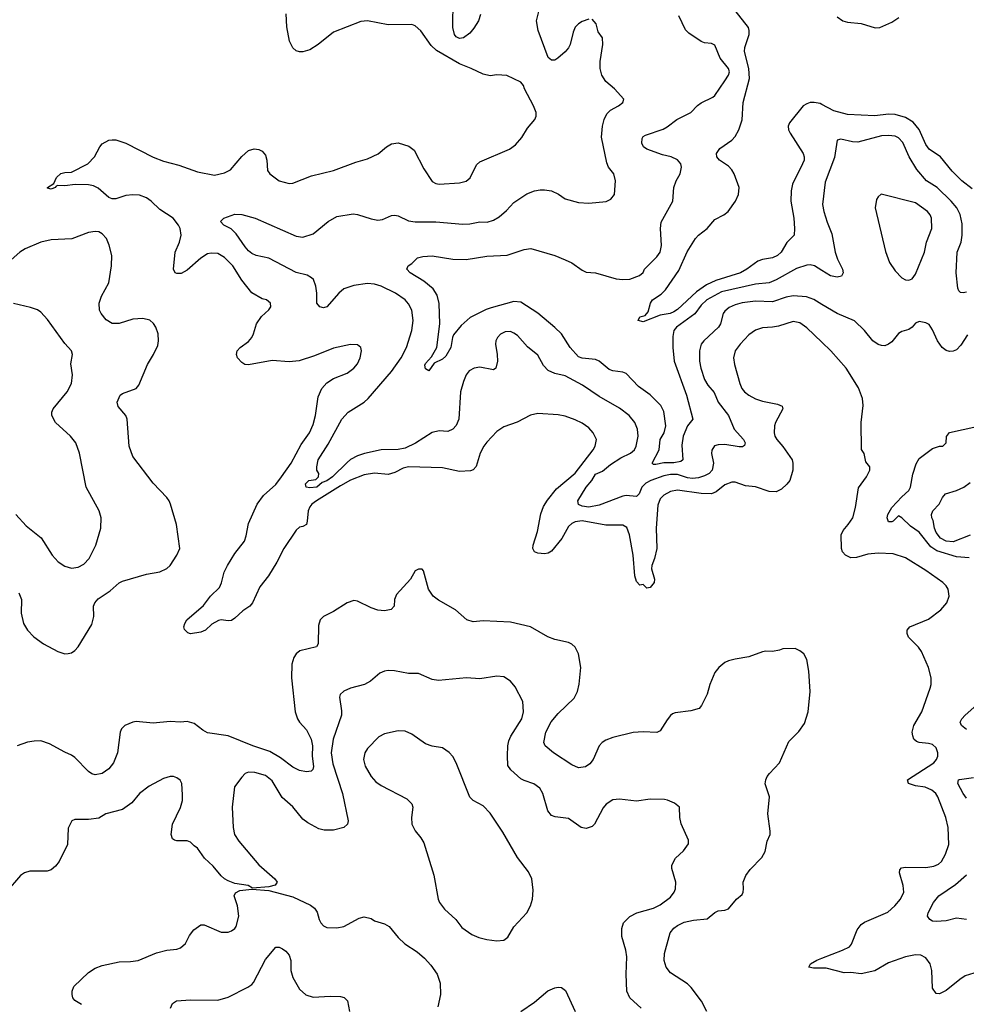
# Model space of a CAD drawing. Header units: inches. Extents: x 1245430 to 1420861, y 606325 to 671315.
# Tile 12 of 256: x 1275286 to 1280848, y 631932 to 637716. Entities that reach past the tile are written whole.
import ezdxf

# ---------------------------------------------------------------- set-up
doc = ezdxf.new("R2010")
doc.units = ezdxf.units.IN
doc.header["$MEASUREMENT"] = 0
doc.layers.add('B2673', color=7, linetype='Continuous')
doc.layers.add('B2683', color=7, linetype='Continuous')

msp = doc.modelspace()

# ---------------------------------------------------------------- linework, layer by layer
at = {"layer": 'B2673', "color": 5}
for points, elevation in [([(1277994.3, 637745.7), (1277982.4, 637710), (1277954.2, 637665.8), (1277930, 637637.7), (1277894, 637610), (1277870, 637606.4), (1277850, 637615.4), (1277840.3, 637630), (1277830.6, 637670.6), (1277832.1, 637830)], 960), ([(1278630, 637719.7), (1278590, 637705.1), (1278570, 637692.8), (1278550, 637671.6), (1278537.8, 637642.2), (1278519.6, 637570), (1278510, 637551.8), (1278490, 637527.6), (1278447.7, 637490), (1278430, 637477.6), (1278410, 637477.6), (1278390, 637494.5), (1278332.1, 637652.1), (1278323.2, 637710), (1278336.2, 637763.8)], 960), ([(1280000, 637217.8), (1279990, 637223.1), (1279954, 637230), (1279930.8, 637229.2), (1279910, 637222.8), (1279890.3, 637210), (1279809, 637111), (1279802, 637090), (1279804.1, 637070), (1279813.5, 637050), (1279889.2, 636930), (1279896, 636910), (1279894.8, 636890), (1279886.3, 636870), (1279827.4, 636750), (1279818.7, 636710), (1279817.5, 636650), (1279834.5, 636550), (1279838.6, 636490), (1279836, 636450), (1279793.5, 636406.5), (1279760.9, 636350), (1279737.6, 636330), (1279710, 636317.6), (1279650, 636306.5), (1279623.2, 636296.8), (1279557.6, 636250), (1279521.7, 636230), (1279376.9, 636183.1), (1279322.1, 636157.9), (1279263.5, 636116.5), (1279150, 636012.7), (1279130, 635999.5), (1279107.3, 635990), (1279050, 635980.5), (1278950, 635940.9), (1278919, 635950), (1278929, 635970), (1278960.7, 635979.3), (1278979.4, 636000.6), (1278993.2, 636050), (1279005, 636070), (1279055.8, 636104.2), (1279081, 636130), (1279157.8, 636242.2), (1279208.1, 636351.9), (1279256.1, 636430), (1279274.5, 636450), (1279325.5, 636490), (1279370, 636541.7), (1279423.9, 636570), (1279448.1, 636590), (1279491.2, 636650), (1279509.8, 636690), (1279513.4, 636730), (1279484.7, 636810), (1279470, 636835.1), (1279450, 636855.5), (1279396.9, 636890), (1279382, 636910), (1279380.5, 636930), (1279400.5, 636959.5), (1279470, 637009.3), (1279490.4, 637029.6), (1279511.9, 637070), (1279530, 637128), (1279537.2, 637230), (1279574.1, 637370), (1279570.2, 637430.2), (1279545.6, 637530), (1279546.8, 637553.2), (1279571.3, 637630), (1279572.8, 637652.8), (1279568.7, 637670), (1279489, 637770)], 920), ([(1280000, 635820.8), (1279910, 635906), (1279870, 635935.5), (1279830, 635943.5), (1279743.6, 635916.4), (1279710, 635909.8), (1279650, 635906.6), (1279610, 635893.1), (1279570, 635863.9), (1279518.5, 635810), (1279489, 635770), (1279480.2, 635730), (1279485.2, 635690), (1279518.1, 635578.1), (1279529.2, 635550), (1279544.9, 635530), (1279570.3, 635510), (1279610, 635488.5), (1279650, 635474.5), (1279738.2, 635458.2), (1279766, 635446), (1279770.4, 635430), (1279725.8, 635350), (1279720.2, 635330), (1279718.3, 635290), (1279723.1, 635270), (1279734.6, 635250), (1279769.4, 635209.4), (1279824, 635130), (1279829.1, 635110), (1279828.2, 635070), (1279810.2, 635010), (1279793.2, 634986.8), (1279762, 634958), (1279730, 634943.2), (1279690, 634945.2), (1279610, 634971.6), (1279550, 634978.3), (1279490, 634998.9), (1279470, 634999.7), (1279430, 634982.7), (1279378.3, 634941.7), (1279350, 634930.5), (1279290, 634932), (1279150, 634953.2), (1279110, 634944.1), (1279070, 634923.1), (1279050, 634902.4), (1279035.1, 634864.9), (1279026.2, 634730), (1279030.1, 634610), (1279016.3, 634550), (1279000.8, 634510), (1278999, 634490), (1279016, 634430), (1279013.4, 634410), (1278990, 634380.7), (1278970, 634377.2), (1278950, 634397.2), (1278930, 634395.1), (1278910, 634416), (1278900.4, 634450), (1278889.8, 634570.2), (1278869.8, 634689.8), (1278852.3, 634732.3), (1278830, 634746.9), (1278730, 634747.3), (1278590, 634771.3), (1278550, 634766.1), (1278530, 634757.3), (1278510, 634739.2), (1278471, 634669), (1278410, 634593.3), (1278390, 634582.4), (1278370, 634578.7), (1278330, 634582), (1278309.7, 634590), (1278301.2, 634610), (1278303.7, 634630), (1278328.2, 634710), (1278347.1, 634812.9), (1278363.2, 634856.8), (1278386.8, 634893.2), (1278440.8, 634959.2), (1278550, 635051.4), (1278655.6, 635190), (1278667.2, 635210), (1278674.8, 635250), (1278655.8, 635290), (1278630, 635318.7), (1278590, 635346.3), (1278550, 635364.7), (1278490, 635386.6), (1278450, 635395.8), (1278330, 635402), (1278287.6, 635392.4), (1278208.8, 635351.2), (1278130, 635323.6), (1278090, 635296.9), (1278030, 635233.6), (1278013.7, 635210), (1277991.8, 635170), (1277967.9, 635092.1), (1277950, 635071.8), (1277934.8, 635065.2), (1277870, 635062.9), (1277770, 635083.5), (1277570, 635089), (1277538.1, 635081.9), (1277490, 635056.8), (1277450, 635044.2), (1277370, 635052.1), (1277310, 635041.8), (1277230, 635011.2), (1277170, 634977.8), (1277029.3, 634890), (1277002, 634870), (1276990, 634855.3), (1276979.8, 634830), (1276975.8, 634770), (1276970.2, 634749.8), (1276950, 634739.1), (1276930, 634735.1), (1276910, 634718), (1276837.6, 634610), (1276796.8, 634530), (1276747.1, 634450), (1276696.4, 634383.6), (1276653.2, 634290), (1276637.8, 634270), (1276597, 634243), (1276550, 634199.5), (1276530, 634187.3), (1276510, 634184.2), (1276470, 634191.5), (1276453.5, 634186.5), (1276414.5, 634165.5), (1276378.4, 634130), (1276350, 634118.5), (1276290, 634108.7), (1276274, 634114), (1276254, 634134), (1276249.3, 634150), (1276255.1, 634170), (1276267.8, 634190), (1276364.8, 634275.2), (1276406.4, 634330), (1276459.5, 634380.5), (1276471.8, 634408.2), (1276486.6, 634470), (1276506.5, 634510), (1276550, 634580.8), (1276606.3, 634653.7), (1276616.3, 634683.7), (1276630, 634756.9), (1276681.6, 634870), (1276718.5, 634921.5), (1276790, 634985.8), (1276823.5, 635030), (1276880.3, 635110), (1276940.2, 635219.8), (1276988.6, 635290), (1277010, 635338.8), (1277023.1, 635390), (1277040.3, 635499.7), (1277061.3, 635550), (1277090, 635582.4), (1277130, 635608.5), (1277210, 635638.7), (1277250, 635668.4), (1277270, 635694), (1277286.3, 635730), (1277293.3, 635770), (1277289.6, 635789.6), (1277270, 635806.6), (1277230, 635807.6), (1277130, 635785.7), (1277018.8, 635741.2), (1276927.6, 635712.4), (1276870, 635706), (1276770, 635714.4), (1276630, 635689), (1276609.5, 635690), (1276590, 635703), (1276565.1, 635730), (1276558.7, 635750), (1276563.5, 635770), (1276582, 635790), (1276630, 635825.7), (1276649.7, 635850), (1276659.7, 635870), (1276676.2, 635930), (1276707, 635973), (1276750, 636011.3), (1276761.2, 636030), (1276759, 636050), (1276735.3, 636070), (1276710, 636077), (1276650, 636111.5), (1276590, 636186.6), (1276538.2, 636270), (1276490, 636319.7), (1276450, 636341.7), (1276410, 636345.1), (1276390, 636340.3), (1276350, 636314.8), (1276270, 636244.5), (1276234.2, 636225.8), (1276210, 636224.4), (1276198.8, 636230), (1276188.7, 636251.3), (1276199.8, 636350), (1276224.6, 636410), (1276234.4, 636450), (1276228.9, 636490), (1276219.3, 636510), (1276186.8, 636550), (1276110, 636600.4), (1276057.6, 636650), (1276030, 636669.9), (1275990, 636685.4), (1275950, 636688.2), (1275910, 636684.2), (1275850, 636663.2), (1275830, 636663.7), (1275810, 636671.2), (1275747.1, 636727.1), (1275719.6, 636739.6), (1275690, 636745.6), (1275611.5, 636748.5), (1275550, 636739.7), (1275510, 636742), (1275500.9, 636739.1), (1275494, 636730), (1275470, 636720.5), (1275450, 636726), (1275448.4, 636730), (1275486.7, 636753.3), (1275502.9, 636790), (1275527, 636813), (1275550, 636819.4), (1275590, 636821.4), (1275686, 636870), (1275725.1, 636910), (1275756.2, 636970), (1275770, 636987.7), (1275810, 637008.4), (1275830, 637010.3), (1275851.3, 637010), (1275910, 636991.6), (1276070, 636909.1), (1276130, 636885.5), (1276221.7, 636861.7), (1276330, 636822.4), (1276430, 636802.8), (1276490, 636815.6), (1276525.2, 636834.8), (1276590, 636912.7), (1276630, 636948), (1276663.3, 636956.7), (1276690, 636952.7), (1276710, 636944), (1276730, 636921), (1276737.6, 636890), (1276742, 636830), (1276754.8, 636810), (1276810.4, 636770.4), (1276870, 636753.4), (1276890, 636755.5), (1277000.7, 636799.3), (1277129.7, 636830.3), (1277260.8, 636879.2), (1277330, 636899.6), (1277391.7, 636928.3), (1277441.6, 636970), (1277470, 636987.4), (1277510, 636993.4), (1277572.8, 636972.8), (1277603, 636950), (1277659.9, 636839.9), (1277710, 636766), (1277730, 636754.8), (1277750.6, 636750.6), (1277870, 636757.1), (1277910, 636768.2), (1277933.5, 636786.5), (1277970, 636862.8), (1277990, 636881.6), (1278163.5, 636956.5), (1278199.1, 636980.9), (1278235.7, 637024.3), (1278270, 637079.1), (1278313.2, 637130), (1278320.9, 637150), (1278319.5, 637170), (1278305.6, 637210), (1278252, 637310), (1278246.6, 637330), (1278230, 637349.3), (1278147.8, 637387.8), (1278090, 637393), (1278050, 637386.6), (1278010, 637395.4), (1277939.5, 637430), (1277870, 637456.1), (1277734.3, 637534.3), (1277703.6, 637563.6), (1277643.7, 637650), (1277610, 637679.5), (1277590, 637687.3), (1277450, 637685.4), (1277330, 637709.7), (1277290, 637705.7), (1277130, 637642.6), (1277039.6, 637570), (1276990, 637539), (1276950, 637527.1), (1276930, 637527.6), (1276910, 637534), (1276890.7, 637550.7), (1276870.8, 637590), (1276854.8, 637674.8), (1276850.6, 637750.6)], 980), ([(1280000, 636043.2), (1279951.8, 636071.8), (1279908.5, 636088.5), (1279830, 636094.7), (1279790, 636086.6), (1279710, 636058.9), (1279610, 636063.4), (1279530, 636052.2), (1279490, 636041.3), (1279455.3, 636024.7), (1279430, 636004.4), (1279418.6, 635990), (1279403.6, 635930), (1279391.3, 635910), (1279305.2, 635830), (1279289.2, 635810), (1279279.7, 635770), (1279280.2, 635710), (1279287.3, 635670), (1279310, 635601.6), (1279329.1, 635570), (1279365.9, 635525.9), (1279390.2, 635470), (1279451.4, 635390), (1279483.9, 635310), (1279539.7, 635250), (1279548.8, 635230), (1279544.9, 635215.1), (1279532.4, 635207.6), (1279513.5, 635206.5), (1279430, 635220.6), (1279390, 635218.5), (1279368, 635212), (1279352.4, 635187.6), (1279351.4, 635168.6), (1279361.9, 635110), (1279354.6, 635070), (1279336.5, 635050), (1279310, 635037.2), (1279274.5, 635025.5), (1279238.6, 635021.4), (1279210, 635025.2), (1279150, 635043.9), (1279110, 635044.5), (1279070, 635037.4), (1278993.4, 635010), (1278965.7, 634994.3), (1278942.2, 634970), (1278926.2, 634930), (1278910, 634914.5), (1278850, 634921), (1278830, 634917.2), (1278690, 634864.9), (1278630, 634851.9), (1278590, 634858.6), (1278568.9, 634868.9), (1278565.3, 634890), (1278614.7, 634970), (1278647.9, 635010), (1278670, 635046), (1278710, 635063.9), (1278756.9, 635103.1), (1278818, 635142), (1278874.3, 635170), (1278898.7, 635190), (1278907.7, 635210), (1278919.7, 635270), (1278915.1, 635310), (1278901.1, 635350), (1278866.6, 635390), (1278810, 635434.8), (1278690, 635502.6), (1278592.8, 635570), (1278490, 635624.8), (1278430, 635636.8), (1278390, 635654.6), (1278363.9, 635683.9), (1278330, 635745.1), (1278270, 635794), (1278210, 635860.5), (1278190, 635875.6), (1278170, 635883.6), (1278138.3, 635881.7), (1278110, 635869.5), (1278092.7, 635850), (1278083.1, 635830), (1278081.1, 635810), (1278091.4, 635750), (1278092.6, 635710), (1278083, 635670), (1278070, 635658.4), (1277990, 635674), (1277956, 635670), (1277926.6, 635653.4), (1277910, 635629.6), (1277893, 635590), (1277875.8, 635530), (1277866.7, 635370), (1277850, 635331.8), (1277830.2, 635309.8), (1277802.2, 635297.8), (1277750, 635300.6), (1277710, 635290.6), (1277612.2, 635227.8), (1277550, 635198.1), (1277510, 635190.7), (1277410, 635188.5), (1277312.2, 635167.8), (1277270, 635154), (1277230, 635132.4), (1277210, 635115.6), (1277123.2, 635030), (1277090, 635008), (1277063, 634997), (1277031.2, 634970), (1276990, 634965.9), (1276969.3, 634970), (1276964.7, 634990), (1276984.5, 635010), (1277025.1, 635014.9), (1277040.9, 635030), (1277042.7, 635050), (1277032.3, 635070), (1277031.6, 635090), (1277040.4, 635130), (1277097.8, 635222.2), (1277178.9, 635370), (1277215.6, 635410), (1277310, 635469.4), (1277334, 635490), (1277470, 635650.2), (1277527.9, 635730), (1277558.4, 635790), (1277589.8, 635890), (1277597.4, 635950), (1277589.8, 636010), (1277570, 636047.6), (1277550, 636069.7), (1277493.3, 636110), (1277410, 636149.8), (1277370, 636161.7), (1277330, 636166.1), (1277250, 636154.5), (1277190, 636134.2), (1277161.3, 636110), (1277090, 636029.7), (1277070, 636023), (1277050, 636029.6), (1277031.3, 636051.3), (1277031.7, 636110), (1277026, 636150), (1277011.3, 636190), (1277000.6, 636200.6), (1276974.5, 636214.5), (1276910, 636231), (1276750, 636316.1), (1276676, 636330), (1276650, 636342.8), (1276630, 636357.6), (1276610, 636381), (1276558.6, 636458.6), (1276527.7, 636487.7), (1276486, 636510), (1276465.2, 636530), (1276485.2, 636550), (1276550, 636572.8), (1276590, 636571.6), (1276670, 636550.2), (1276910, 636443.7), (1276950, 636439), (1277010, 636458), (1277097.6, 636530), (1277150, 636559.6), (1277244.2, 636575.8), (1277270, 636572.2), (1277350, 636545.6), (1277390, 636538.6), (1277417.7, 636542.3), (1277470, 636566), (1277490, 636567.7), (1277510, 636564), (1277570, 636535.5), (1277610, 636528.4), (1277730, 636528.4), (1277890, 636515.5), (1277930, 636516.9), (1277990, 636527.7), (1278033.3, 636526.7), (1278070, 636538), (1278102.6, 636557.4), (1278145.5, 636594.5), (1278190, 636642.4), (1278265.9, 636694.1), (1278310, 636710.3), (1278344.2, 636715.8), (1278370, 636717.4), (1278410, 636710.3), (1278451.3, 636691.3), (1278490, 636664.4), (1278570, 636641.6), (1278630, 636638.4), (1278732.1, 636647.9), (1278758.9, 636661.1), (1278781.2, 636690), (1278786, 636770), (1278776, 636810), (1278746, 636850), (1278735.5, 636875.5), (1278705.1, 637025.1), (1278709.7, 637090), (1278719.7, 637130), (1278736.6, 637163.4), (1278756.3, 637183.7), (1278805.2, 637210), (1278829.2, 637230), (1278835.3, 637250), (1278781.2, 637310), (1278730, 637352.3), (1278706, 637390), (1278696.9, 637430), (1278695.6, 637470), (1278711.3, 637570), (1278709.5, 637609.5), (1278685.6, 637645.6), (1278672.1, 637692.1), (1278650, 637718.7)], 960), ([(1280000, 636241.9), (1279955.1, 636270), (1279930, 636275.9), (1279910, 636273.6), (1279850, 636254.6), (1279730, 636187.8), (1279690, 636171.2), (1279610, 636163.4), (1279410, 636118.2), (1279322.8, 636070), (1279290, 636039.2), (1279252.2, 635987.8), (1279145.6, 635910), (1279130.2, 635890), (1279124.4, 635855.6), (1279123.3, 635790), (1279132.2, 635710), (1279204.7, 635510), (1279240.9, 635370), (1279210, 635329.7), (1279184.1, 635270), (1279176, 635216), (1279183.1, 635130), (1279170, 635121), (1279130, 635112.8), (1279070, 635113.5), (1279022.8, 635102.8), (1279010, 635102.6), (1279002.6, 635110), (1279043.8, 635190), (1279048.9, 635250), (1279072.5, 635290), (1279082.3, 635330), (1279070, 635415.4), (1279052.8, 635450), (1279032.2, 635472.2), (1278990, 635511.6), (1278922.1, 635562.1), (1278850, 635638), (1278830, 635646.4), (1278770, 635653.8), (1278750, 635660.3), (1278690, 635709.8), (1278670, 635719.2), (1278590, 635726.8), (1278570, 635735.3), (1278519.3, 635790), (1278469.8, 635870), (1278430, 635908.8), (1278331.2, 635991.2), (1278230, 636057.4), (1278190, 636060.8), (1278055.6, 636024.4), (1278026.1, 636013.9), (1277933.3, 635966.7), (1277879.5, 635920.5), (1277835.1, 635864.9), (1277828, 635850), (1277818.9, 635790), (1277790, 635739.5), (1277770, 635722), (1277720.7, 635699.3), (1277690, 635653.2), (1277670, 635665.2), (1277666.6, 635686.6), (1277670, 635697.1), (1277704.9, 635735.1), (1277736.2, 635790), (1277754.6, 635930), (1277749.8, 636049.8), (1277737.8, 636097.8), (1277714.5, 636134.5), (1277660.6, 636180.6), (1277579.3, 636230), (1277561.2, 636250), (1277568.9, 636271.1), (1277590, 636284.7), (1277622.9, 636317.1), (1277654.2, 636325.8), (1277710, 636328.7), (1277830.2, 636310.2), (1277910, 636307.6), (1278030, 636327.1), (1278150, 636332.8), (1278250, 636366.9), (1278290, 636371.6), (1278430, 636330.3), (1278490, 636305.3), (1278530, 636287), (1278590, 636244.4), (1278613.5, 636233.5), (1278670, 636228.7), (1278790, 636194), (1278830, 636190.4), (1278870, 636192.4), (1278927.3, 636212.7), (1278949.5, 636230.5), (1278958, 636250), (1279030, 636323), (1279049.7, 636350.3), (1279056, 636390), (1279050.8, 636490), (1279054, 636526), (1279124.2, 636650), (1279129.8, 636730.2), (1279144, 636770), (1279166.6, 636810), (1279173.5, 636850), (1279169.7, 636870), (1279150, 636893.3), (1279114, 636910), (1279062.2, 636922.2), (1278970, 636954.8), (1278951.2, 636970), (1278941, 636990), (1278942.6, 637017.4), (1278949.6, 637030), (1278962.8, 637037.2), (1279066.3, 637073.7), (1279090, 637086.3), (1279147.3, 637130), (1279229.6, 637170), (1279268.1, 637211.9), (1279290, 637227.2), (1279358.9, 637261.1), (1279370, 637270.5), (1279430, 637356.4), (1279450.9, 637390), (1279455.6, 637410), (1279450.9, 637430), (1279401.7, 637490), (1279370, 637567), (1279350, 637576.9), (1279310, 637580.4), (1279290, 637588.2), (1279217.4, 637637.4), (1279197.2, 637657.2), (1279158, 637738)], 940), ([(1275280.3, 634350), (1275295.5, 634310), (1275295.2, 634230), (1275308.4, 634170), (1275332.1, 634130), (1275369.2, 634090), (1275424.9, 634050), (1275510, 634003.9), (1275550, 633991.3), (1275570, 633992.3), (1275590, 633997.6), (1275609.7, 634010), (1275630, 634031.6), (1275710, 634163.8), (1275721.5, 634210), (1275719.8, 634270), (1275727.4, 634290), (1275746.8, 634313.2), (1275818.1, 634361.9), (1275870, 634408.4), (1275890, 634418.7), (1276030, 634459), (1276110, 634472.8), (1276150, 634491.4), (1276170, 634508.9), (1276209.7, 634570), (1276226.6, 634610), (1276206.3, 634750), (1276172.3, 634870), (1276164.5, 634890), (1276149.5, 634910), (1276070, 634994), (1275950, 635149.2), (1275929.7, 635210), (1275918, 635370), (1275909.7, 635390), (1275864.2, 635444.2), (1275857.7, 635470), (1275875.1, 635510), (1275890, 635520.3), (1275970, 635548.9), (1275986, 635570), (1276037, 635690), (1276072.3, 635750), (1276096.9, 635803.1), (1276101.3, 635830), (1276099.1, 635870), (1276085.1, 635910), (1276071.7, 635931.7), (1276050.8, 635950.8), (1276010, 635961.7), (1275950, 635957.4), (1275870, 635931.1), (1275830, 635932.4), (1275793.8, 635953.8), (1275764.4, 635990), (1275754.8, 636010), (1275752.3, 636050), (1275767.1, 636092.9), (1275809.8, 636170.2), (1275826, 636270), (1275826.2, 636330), (1275812.4, 636392.4), (1275795.4, 636430), (1275770, 636458), (1275750, 636469.6), (1275730, 636472.8), (1275690, 636465.1), (1275591.1, 636428.9), (1275470, 636423.1), (1275410, 636409.8), (1275318.4, 636370), (1275287.2, 636350), (1275235.4, 636304.6)], 1020), ([(1275262.6, 634810), (1275323, 634743), (1275411.4, 634671.4), (1275476.4, 634570), (1275511.5, 634531.5), (1275550, 634505.5), (1275590, 634494.9), (1275630, 634499.5), (1275662.4, 634517.6), (1275694, 634550), (1275732.8, 634630), (1275762, 634730), (1275764.5, 634790), (1275752, 634830), (1275675.8, 634970), (1275637.4, 635170), (1275614.7, 635230), (1275583.6, 635270), (1275495.6, 635350), (1275474, 635390), (1275474, 635410), (1275482, 635430), (1275565.1, 635530), (1275590, 635578), (1275595.1, 635630), (1275586.3, 635693.7), (1275595.6, 635750), (1275589.6, 635770), (1275550, 635814.5), (1275450, 635954.5), (1275410, 635998.4), (1275390, 636011.8), (1275350, 636026.3), (1275250, 636048.3)], 1040), ([(1279322.4, 631890), (1279291.8, 631950), (1279231.5, 632030), (1279210, 632052.4), (1279110, 632117.2), (1279085, 632150), (1279072.4, 632190), (1279073.8, 632230), (1279101.1, 632330), (1279108.3, 632351.7), (1279130, 632380.2), (1279150, 632395.4), (1279190, 632413.9), (1279245.4, 632425.4), (1279326.2, 632433.8), (1279370, 632470.4), (1279390, 632481.3), (1279430, 632486), (1279450, 632493), (1279498.4, 632550), (1279530, 632578), (1279536.9, 632590), (1279538.9, 632610), (1279536.9, 632650), (1279551.9, 632688.1), (1279577, 632723), (1279646.1, 632793.9), (1279665.4, 632830), (1279678.3, 632890), (1279694.7, 632930), (1279695.8, 632950), (1279681.6, 633050), (1279691.1, 633150), (1279667, 633227), (1279670.9, 633250), (1279677.7, 633270), (1279691.3, 633288.7), (1279751.1, 633350), (1279804.7, 633475.3), (1279864.7, 633535.3), (1279898, 633582), (1279919.6, 633650), (1279929.6, 633770), (1279922.4, 633890), (1279910, 633958), (1279892.7, 633990), (1279870, 634009.3), (1279841.5, 634021.5), (1279770, 634020.7), (1279750, 634011.8), (1279710, 634003.6), (1279670, 634007.3), (1279650, 634002.9), (1279570, 633974), (1279490, 633959.6), (1279450, 633949.5), (1279430, 633939.5), (1279393.4, 633910), (1279370, 633881.2), (1279340.4, 633810), (1279325.3, 633754.7), (1279292.8, 633687.2), (1279277.3, 633670), (1279230, 633656.2), (1279136.4, 633643.6), (1279122.3, 633637.7), (1279110, 633629.3), (1279090, 633603.7), (1279050, 633538.4), (1279030.3, 633529.7), (1278950, 633533.3), (1278890, 633529.7), (1278770, 633499.7), (1278730, 633484.2), (1278708.4, 633470), (1278690, 633449.5), (1278654.9, 633370), (1278635.4, 633344.6), (1278610, 633326.3), (1278570, 633321.5), (1278530, 633338.2), (1278421.4, 633410), (1278374, 633450), (1278366.4, 633470), (1278378.1, 633530), (1278409.5, 633590.5), (1278450, 633640.2), (1278543.9, 633730), (1278564.2, 633770), (1278573.4, 633813.4), (1278582, 633910), (1278569.7, 633990), (1278549.8, 634029.8), (1278530, 634047.8), (1278510, 634058), (1278430, 634075.8), (1278389.3, 634090), (1278288, 634150), (1278170, 634176.2), (1278010, 634185.1), (1277950, 634179.7), (1277913.2, 634190), (1277846.6, 634250), (1277746.3, 634306.3), (1277714.5, 634330), (1277687, 634370), (1277658, 634478), (1277650, 634488), (1277630, 634488.7), (1277610, 634478), (1277582.8, 634430), (1277500.6, 634339.4), (1277488.2, 634310), (1277485.5, 634270), (1277468.7, 634251.3), (1277430, 634243.5), (1277390, 634247.4), (1277350, 634261.5), (1277270, 634299.7), (1277250, 634303.6), (1277210.8, 634290), (1277130, 634240.4), (1277070.4, 634210), (1277050.4, 634190), (1277042, 634158), (1277038.7, 634050), (1277028.8, 634031.2), (1276931.3, 634008.7), (1276910.4, 633990), (1276896.5, 633970), (1276884.4, 633930), (1276882.6, 633850), (1276904.2, 633650), (1276918.3, 633610), (1276930.2, 633590.2), (1276970, 633545.3), (1276998.1, 633490), (1277005.3, 633450), (1277003.6, 633390), (1277011.9, 633328.1), (1277008.9, 633311.1), (1276998.7, 633301.3), (1276970, 633297.6), (1276930, 633306.3), (1276890, 633325.9), (1276819.1, 633379.1), (1276756.4, 633416.4), (1276656, 633450), (1276510, 633508.5), (1276390, 633527.6), (1276361.6, 633541.6), (1276310, 633580.9), (1276270, 633592.9), (1276230, 633589.8), (1276170, 633592.5), (1276070, 633583.9), (1275970, 633592.9), (1275950, 633589.8), (1275903.8, 633570), (1275883.1, 633550), (1275876.5, 633530), (1275860.9, 633410), (1275837.1, 633350), (1275810, 633315.6), (1275790, 633301.4), (1275770, 633288.7), (1275730, 633279.2), (1275710, 633285.7), (1275690, 633300.4), (1275610, 633381.5), (1275590, 633396), (1275550, 633412.3), (1275461.4, 633461.4), (1275410, 633478.9), (1275370, 633478.6), (1275331.3, 633471.3), (1275270, 633450.6)], 1020), ([(1278936.9, 631910), (1278871.6, 631970), (1278852.7, 632010), (1278849.6, 632109.6), (1278853.5, 632210), (1278846.6, 632250), (1278822.9, 632330), (1278823.6, 632376.4), (1278832.7, 632410), (1278870, 632447.7), (1278911.4, 632468.6), (1279010, 632496.4), (1279050, 632516.4), (1279110, 632561.6), (1279131.5, 632590), (1279139.7, 632610), (1279141.3, 632650), (1279117.2, 632730), (1279117.2, 632750), (1279139, 632790), (1279187, 632833), (1279214.6, 632874.6), (1279215.3, 632895.3), (1279172.9, 632992.9), (1279165.2, 633030), (1279162, 633090), (1279133.2, 633113.2), (1279091.8, 633131.8), (1279074.2, 633134.2), (1278990, 633137), (1278910, 633125.2), (1278810, 633137.6), (1278770, 633134), (1278731.8, 633108.2), (1278714.4, 633085.6), (1278664, 632990), (1278650, 632976), (1278615.2, 632964.8), (1278585.2, 632970), (1278510, 633024.2), (1278432.6, 633032.6), (1278410, 633041.6), (1278388.4, 633068.4), (1278360.5, 633170), (1278341.5, 633201.5), (1278307.6, 633227.6), (1278250, 633246.2), (1278230, 633257.2), (1278171.3, 633310), (1278154.2, 633334.2), (1278151.7, 633391.7), (1278154.6, 633450), (1278160.8, 633479.2), (1278172.5, 633507.5), (1278235.6, 633610), (1278246.6, 633650), (1278242.7, 633710), (1278196.6, 633796.6), (1278169.6, 633830), (1278130, 633855.8), (1278090, 633860.5), (1277990, 633844), (1277910.4, 633849.6), (1277745.8, 633834.2), (1277710, 633839.6), (1277630, 633874.5), (1277570, 633876.2), (1277488.1, 633891.9), (1277450, 633892), (1277430, 633889.4), (1277402.3, 633877.7), (1277347.3, 633830), (1277310.8, 633810), (1277230, 633789.7), (1277190, 633771.5), (1277168.9, 633751.1), (1277164.2, 633735.8), (1277176.9, 633656.9), (1277176.5, 633630), (1277127.6, 633490), (1277116.6, 633410), (1277125.1, 633345.1), (1277182.3, 633170), (1277216.4, 633010), (1277212.7, 632990), (1277190.5, 632970), (1277130, 632954.8), (1277074.8, 632954.8), (1277043.1, 632963.1), (1276978, 632998), (1276950, 633019.6), (1276890, 633091.5), (1276827.6, 633147.6), (1276770, 633244.7), (1276730, 633275.3), (1276666.7, 633293.3), (1276630, 633296.2), (1276610, 633287), (1276590, 633267), (1276548.7, 633210), (1276534.4, 633090), (1276539.3, 632970), (1276548.2, 632930), (1276572.7, 632890), (1276690, 632750.6), (1276784, 632670), (1276798.8, 632650), (1276787.3, 632632.7), (1276750, 632622.7), (1276654, 632614), (1276628, 632630), (1276550, 632642.4), (1276510, 632656.9), (1276488.5, 632668.5), (1276470, 632686.6), (1276422.8, 632742.8), (1276372.3, 632790), (1276330, 632848.7), (1276310, 632862), (1276290, 632884), (1276270, 632892.7), (1276210, 632892.3), (1276195.5, 632895.5), (1276184.5, 632904.5), (1276175.1, 632930), (1276184.5, 632990), (1276231.4, 633088.6), (1276242, 633130), (1276243.2, 633163.2), (1276239.3, 633230), (1276229.5, 633249.5), (1276210, 633262.7), (1276190, 633269.3), (1276170, 633269.3), (1276130, 633259.3), (1276046.3, 633213.7), (1275990.5, 633170), (1275944.4, 633115.6), (1275890, 633077), (1275791, 633050), (1275750, 633025.6), (1275690, 633016.9), (1275610, 633018), (1275591.3, 633010), (1275570, 632966), (1275566.7, 632870), (1275518.3, 632770), (1275496.5, 632743.5), (1275470, 632721.5), (1275446.6, 632713.4), (1275345.8, 632714.2), (1275314.8, 632705.2), (1275291.3, 632688.7), (1275206, 632590)], 1040), ([(1275649.5, 631930), (1275610, 631953.6), (1275598.3, 631970), (1275593.5, 631990), (1275593.5, 632010), (1275603.6, 632036.4), (1275690, 632119.7), (1275730, 632143.9), (1275770, 632160.9), (1275870, 632181.2), (1275937.2, 632182.8), (1275982, 632190), (1276090, 632235.3), (1276150, 632250.4), (1276210, 632255.5), (1276230, 632263), (1276260.9, 632290), (1276283.9, 632336.1), (1276309.3, 632370), (1276350, 632398), (1276370, 632398), (1276470, 632356.3), (1276510, 632356.3), (1276530, 632363), (1276550, 632377.3), (1276557.6, 632390), (1276574.3, 632450), (1276566, 632510), (1276546, 632570), (1276553.3, 632586.7), (1276580.1, 632599.9), (1276650, 632608.8), (1276750, 632600.5), (1276890, 632562.4), (1276994.2, 632514.2), (1277017, 632497), (1277034.1, 632474.1), (1277044.6, 632430), (1277054.9, 632410), (1277070, 632393), (1277090, 632383.8), (1277150, 632381.3), (1277190, 632388.4), (1277281.2, 632438.8), (1277310, 632445.5), (1277350, 632435.5), (1277370, 632422.8), (1277430, 632405.2), (1277457, 632390), (1277510, 632324.4), (1277548.1, 632288.1), (1277620.7, 632240.7), (1277663.5, 632203.5), (1277702, 632162), (1277738.5, 632110), (1277756.4, 632056.4), (1277758.3, 631990), (1277743.1, 631916.9)], 1040), ([(1276172.7, 631910), (1276182.7, 631937.3), (1276206.8, 631953.2), (1276290, 631959), (1276450, 631955.8), (1276510, 631974.2), (1276626.5, 632033.5), (1276650, 632049), (1276659, 632061), (1276730, 632195.3), (1276790, 632268), (1276810, 632268), (1276830, 632258), (1276850, 632244.9), (1276870, 632220.7), (1276879.5, 632190), (1276879, 632130), (1276890.2, 632090), (1276930, 632020.4), (1276967.3, 631987.3), (1277010, 631974.9), (1277110, 631980.3), (1277170, 631978.3), (1277192.2, 631972.2), (1277212.8, 631952.8), (1277224.2, 631890)], 1020), ([(1280000, 632144.8), (1279950, 632144.6), (1279922.7, 632150), (1279931.5, 632170), (1279970, 632191.2), (1280000, 632202.9)], 980), ([(1278229.8, 631890.2), (1278310, 631944.4), (1278388.9, 632011.1), (1278430, 632028.5), (1278450, 632032), (1278470.2, 632030.2), (1278493.8, 632013.8), (1278550.3, 631890.3)], 1040)]:
    msp.add_lwpolyline(points, dxfattribs=dict(at, elevation=elevation))
at = {"layer": 'B2673', "color": 5, "elevation": 1060}
msp.add_lwpolyline([(1277510, 633539.5), (1277430, 633521.6), (1277396, 633504), (1277330, 633434.5), (1277314, 633410), (1277306, 633370), (1277316, 633330), (1277350.3, 633270), (1277379.2, 633239.2), (1277410, 633217.6), (1277559.6, 633139.6), (1277590.2, 633110.2), (1277596, 633090), (1277587.2, 633030), (1277590.3, 632990), (1277610, 632950.7), (1277643, 632910), (1277659.9, 632879.9), (1277719.5, 632690), (1277744.4, 632550), (1277752.7, 632530), (1277781.6, 632490), (1277848.5, 632430), (1277884.1, 632384.1), (1277941.6, 632341.6), (1277983.6, 632323.6), (1278030, 632312.4), (1278090, 632304.9), (1278130, 632308.8), (1278153.7, 632326.3), (1278190, 632386.8), (1278266, 632470), (1278286.6, 632510), (1278298.4, 632550), (1278302.5, 632602.5), (1278295.1, 632670), (1278275.1, 632710), (1278210, 632795.1), (1278124.2, 632944.2), (1278050, 633054.5), (1278010, 633097), (1277950, 633129.6), (1277929.8, 633149.8), (1277850.7, 633350.7), (1277830, 633387.3), (1277810, 633411.5), (1277770, 633439.1), (1277710, 633448.3), (1277670, 633463.1), (1277590, 633518.7), (1277550, 633537)], close=True, dxfattribs=at)
at = {"layer": 'B2683', "color": 5}
for points, elevation in [([(1280090, 637732.7), (1280123, 637710), (1280150, 637702.2), (1280230, 637694.6), (1280312.3, 637667.7), (1280339, 637670), (1280410, 637701.7), (1280451.3, 637730)], 920), ([(1280882.2, 636722.2), (1280821.4, 636770), (1280765.6, 636825.6), (1280695.4, 636910), (1280630, 636955.3), (1280610, 636982.7), (1280570.3, 637070.3), (1280534.8, 637114.8), (1280490, 637142.4), (1280430, 637158.8), (1280390, 637161.2), (1280310, 637150.4), (1280150, 637158.5), (1280070, 637181.2), (1280000, 637217.8)], 920), ([(1280850, 636115.2), (1280830, 636110.7), (1280813.5, 636113.5), (1280803.6, 636123.6), (1280798.7, 636138.7), (1280789.2, 636230), (1280794.6, 636350), (1280816.8, 636410), (1280824, 636450), (1280823.9, 636516.1), (1280811.6, 636571.6), (1280791.6, 636610), (1280758.2, 636650), (1280676.8, 636730), (1280613.6, 636770), (1280556.3, 636836.3), (1280511.4, 636910), (1280474.9, 636994.9), (1280450, 637022), (1280430, 637031.7), (1280390, 637036.8), (1280350, 637033.2), (1280210, 636996.8), (1280178.7, 636998.7), (1280110, 637013.6), (1280090, 637008), (1280073.1, 636906.9), (1280018.3, 636761.7), (1280003.1, 636630), (1280010.3, 636590), (1280030, 636526.8), (1280057.6, 636457.6), (1280077.6, 636350), (1280091.4, 636310), (1280120.8, 636250), (1280124.2, 636230), (1280114.9, 636210), (1280090, 636203.8), (1280050, 636210.7), (1280000, 636241.9)], 940), ([(1280854.7, 635865.3), (1280815.5, 635804.5), (1280790, 635776.9), (1280770, 635768.2), (1280750, 635766.6), (1280730, 635773), (1280706, 635790), (1280678.7, 635830), (1280650, 635894), (1280630, 635925.2), (1280610, 635935.1), (1280570, 635942.7), (1280550, 635932.7), (1280530.8, 635910), (1280510, 635896), (1280470, 635883.7), (1280450, 635872.3), (1280410, 635823.7), (1280390, 635809.5), (1280370, 635800.7), (1280350, 635801.3), (1280330, 635808.2), (1280298, 635830), (1280250, 635891.2), (1280190, 635947.1), (1280090, 635989.7), (1280000, 636043.2)], 960), ([(1280000, 632202.9), (1280120.7, 632250), (1280161.2, 632270), (1280174, 632286), (1280206.8, 632370), (1280230, 632401.5), (1280250, 632415.2), (1280387.4, 632472.6), (1280427.4, 632510), (1280461.5, 632550), (1280481.5, 632590), (1280477.8, 632630), (1280454.7, 632705.3), (1280458.3, 632721.7), (1280466.5, 632733.5), (1280490, 632738.5), (1280610, 632735.5), (1280657.1, 632742.9), (1280684.2, 632755.8), (1280701.3, 632770), (1280725.7, 632814.3), (1280745.4, 632870), (1280741.4, 632970), (1280726.8, 633030), (1280681.5, 633150), (1280669.7, 633170), (1280645.1, 633190), (1280607, 633207), (1280550, 633215.9), (1280507.8, 633230), (1280502.6, 633250), (1280656.2, 633350), (1280673.3, 633370), (1280680.5, 633390), (1280681.6, 633410), (1280670, 633438), (1280650, 633457.6), (1280625.1, 633465.1), (1280570, 633469.7), (1280555.8, 633475.8), (1280540.5, 633490), (1280532.8, 633510), (1280529.7, 633530), (1280540.3, 633570), (1280586, 633650), (1280635.4, 633790), (1280641.1, 633810), (1280642, 633850), (1280626, 633910), (1280583.9, 634003.9), (1280566.6, 634030), (1280508, 634088), (1280500.4, 634110), (1280501.1, 634130), (1280517, 634150), (1280626.1, 634193.9), (1280697.6, 634250), (1280733, 634290), (1280747.8, 634330), (1280740.5, 634370), (1280729.6, 634390), (1280709.6, 634410), (1280610, 634480.4), (1280490, 634555.6), (1280418.3, 634578.3), (1280330, 634582.3), (1280270, 634577.2), (1280202.6, 634557.4), (1280170, 634555.1), (1280137.6, 634570), (1280119.7, 634590), (1280114.8, 634610), (1280112.3, 634690), (1280124.6, 634715.4), (1280154.7, 634750), (1280181.1, 634790), (1280196.9, 634850), (1280214.3, 634965.7), (1280262, 635030), (1280280.9, 635070), (1280281.2, 635090), (1280258.4, 635118.4), (1280247, 635167), (1280232, 635192), (1280231.1, 635350), (1280242.6, 635450), (1280238.5, 635490), (1280213.9, 635553.9), (1280142.6, 635670), (1280051.8, 635771.8), (1280000, 635820.8)], 980), ([(1280865.6, 634554.4), (1280790, 634561.2), (1280675.1, 634595.1), (1280639.9, 634619.9), (1280570, 634705), (1280520.8, 634740.8), (1280470, 634789.7), (1280450, 634800.7), (1280419.1, 634770), (1280410, 634765.4), (1280390, 634766), (1280382.7, 634790), (1280387.1, 634810), (1280409.8, 634850), (1280470, 634913.8), (1280510.9, 634950), (1280519.8, 634970), (1280533.4, 635046.6), (1280552.5, 635107.5), (1280570, 635138.8), (1280650, 635196.3), (1280690, 635210.7), (1280710, 635211), (1280729, 635230), (1280732.1, 635267.9), (1280750, 635290.6), (1280910, 635326.9)], 960), ([(1280870, 634688.7), (1280770.4, 634649.6), (1280730, 634651.8), (1280695.6, 634670), (1280670, 634704.1), (1280660.9, 634730), (1280653.9, 634773.9), (1280646, 634790), (1280644.4, 634810), (1280652, 634830), (1280688.6, 634870), (1280708.5, 634910), (1280726.3, 634930), (1280790, 634950.2), (1280833.3, 634970), (1280870, 634998.3)], 940), ([(1280850, 633546), (1280818.9, 633570), (1280811.3, 633590), (1280822, 633610), (1280840.4, 633630), (1280910, 633691.5)], 960), ([(1280850, 633143.2), (1280829.9, 633169.9), (1280797.8, 633230), (1280801.6, 633250), (1280807, 633253), (1280890, 633264.5)], 960), ([(1280850, 632429.6), (1280790, 632438), (1280730, 632422), (1280670, 632417.6), (1280650, 632420.7), (1280633.2, 632430), (1280619.5, 632450), (1280624.5, 632470), (1280655.8, 632530), (1280686.6, 632570), (1280783.5, 632636.5), (1280850, 632693.4)], 960), ([(1280916.7, 632123.3), (1280841.2, 632098.8), (1280810, 632078.7), (1280730, 632013.7), (1280690, 631993.5), (1280670, 631994.7), (1280650, 632026), (1280645.7, 632130), (1280635.7, 632170), (1280610, 632205.7), (1280581.3, 632221.3), (1280550, 632222.9), (1280490, 632210.6), (1280390, 632175.7), (1280310.6, 632129.4), (1280230, 632111), (1280170, 632118), (1280130, 632117.6), (1280024.9, 632144.9), (1280000, 632144.8)], 980)]:
    msp.add_lwpolyline(points, dxfattribs=dict(at, elevation=elevation))
at = {"layer": 'B2683', "color": 5, "elevation": 960}
msp.add_lwpolyline([(1280347.9, 636692.1), (1280330, 636675.3), (1280321.1, 636658.9), (1280313, 636610), (1280373.5, 636353.5), (1280396.5, 636290), (1280430, 636241.6), (1280470, 636199.1), (1280490, 636187.7), (1280510, 636186.8), (1280530, 636194.8), (1280550, 636221), (1280603, 636350), (1280614.8, 636410), (1280645.3, 636490), (1280642.8, 636550), (1280635.8, 636570), (1280619.7, 636590), (1280550, 636640.8)], close=True, dxfattribs=at)

doc.saveas('drawing.dxf')
